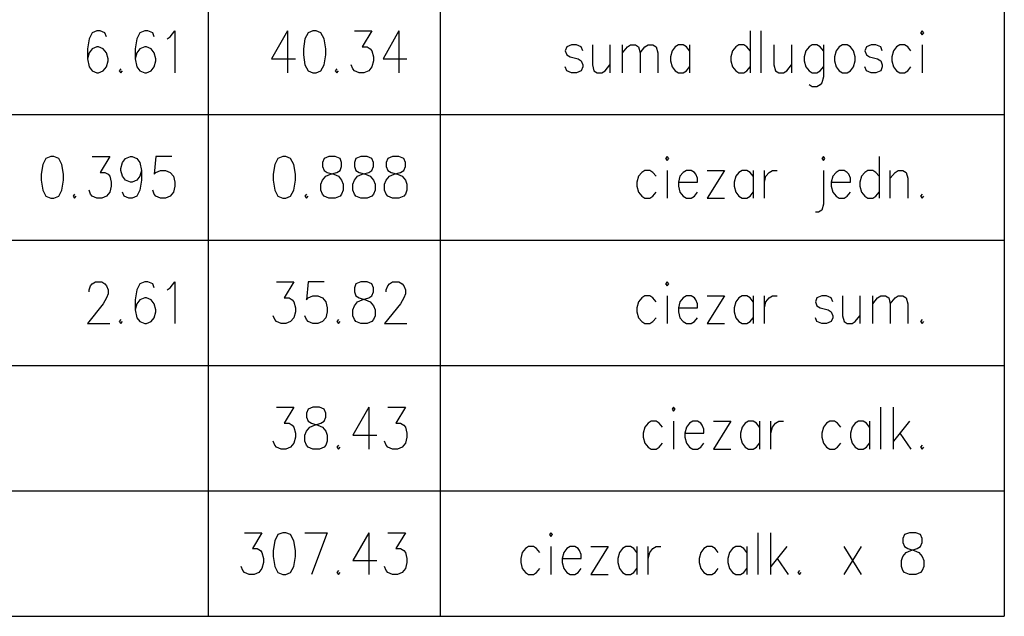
# Model space of a CAD drawing. Extents: x 64462 to 126444, y -56085 to -716.
# Tile 72 of 90: x 97554 to 99438, y -15264 to -14122. Entities that reach past the tile are written whole.
import ezdxf

# ---------------------------------------------------------------- set-up
doc = ezdxf.new("R2010")
doc.units = 0
doc.header["$LTSCALE"] = 11.25

# ---------------------------------------------------------------- blocks, each defined once
blk = doc.blocks.new('DwgObject-55396215-3381')
at = {"color": 1, "linetype": 'Continuous'}
for p, q in [((53121.9, 14328.8), (53121.9, 12168.8)), ((53565.7, 14328.8), (53565.7, 12168.8)), ((54645.1, 14328.8), (54645.1, 12168.8)), ((52900.1, 13285), (52894, 13273.5)), ((52909.2, 13288.8), (52900.1, 13285)), ((52915.3, 13288.8), (52909.2, 13288.8)), ((52924.4, 13285), (52915.3, 13288.8)), ((52927.5, 13277.4), (52924.4, 13285)), ((52991.5, 13285), (52985.4, 13273.5)), ((53000.6, 13288.8), (52991.5, 13285)), ((53006.7, 13288.8), (53000.6, 13288.8)), ((53015.9, 13285), (53006.7, 13288.8)), ((53018.9, 13277.4), (53015.9, 13285)), ((53049.4, 13277.4), (53058.5, 13288.8)), ((53058.5, 13288.8), (53058.5, 13208.8)), ((53273.7, 13288.8), (53243.2, 13235.4)), ((53273.7, 13288.8), (53273.7, 13208.8)), ((53313.3, 13285), (53307.2, 13273.5)), ((53322.5, 13288.8), (53313.3, 13285)), ((53328.6, 13288.8), (53322.5, 13288.8)), ((53337.7, 13285), (53328.6, 13288.8)), ((53343.8, 13273.5), (53337.7, 13285)), ((53401.7, 13288.8), (53435.2, 13288.8)), ((53435.2, 13288.8), (53416.9, 13258.3)), ((53487, 13288.8), (53456.6, 13235.4)), ((53487, 13288.8), (53487, 13208.8)), ((54158.7, 13288.8), (54158.7, 13208.8)), ((54180.1, 13208.8), (54180.1, 13288.8)), ((54487.9, 13288.8), (54484.8, 13285)), ((54484.8, 13285), (54487.9, 13281.2)), ((54490.9, 13285), (54487.9, 13288.8)), ((54487.9, 13281.2), (54490.9, 13285)), ((52894, 13273.5), (52890.9, 13254.5)), ((52985.4, 13273.5), (52982.3, 13254.5)), ((53043.3, 13273.5), (53049.4, 13277.4)), ((53307.2, 13273.5), (53304.2, 13254.5)), ((53346.8, 13254.5), (53343.8, 13273.5)), ((53817.4, 13262.1), (53808.3, 13258.3)), ((53826.5, 13262.1), (53817.4, 13262.1)), ((53835.7, 13258.3), (53826.5, 13262.1)), ((53857, 13262.1), (53857, 13224)), ((53890.5, 13262.1), (53890.5, 13208.8)), ((53914.9, 13208.8), (53914.9, 13262.1)), ((53924.1, 13258.3), (53930.2, 13262.1)), ((53930.2, 13262.1), (53939.3, 13262.1)), ((53939.3, 13262.1), (53945.4, 13258.3)), ((53957.6, 13258.3), (53963.7, 13262.1)), ((53963.7, 13262.1), (53972.8, 13262.1)), ((53972.8, 13262.1), (53978.9, 13258.3)), ((54021.6, 13262.1), (54015.5, 13258.3)), ((54030.7, 13262.1), (54021.6, 13262.1)), ((54036.8, 13258.3), (54030.7, 13262.1)), ((54042.9, 13262.1), (54042.9, 13208.8)), ((54137.4, 13262.1), (54131.3, 13258.3)), ((54146.5, 13262.1), (54137.4, 13262.1)), ((54152.6, 13258.3), (54146.5, 13262.1)), ((54204.4, 13262.1), (54204.4, 13224)), ((54238, 13262.1), (54238, 13208.8)), ((54277.6, 13262.1), (54271.5, 13258.3)), ((54286.7, 13262.1), (54277.6, 13262.1)), ((54292.8, 13258.3), (54286.7, 13262.1)), ((54298.9, 13262.1), (54298.9, 13201.2)), ((54335.5, 13262.1), (54329.4, 13258.3)), ((54344.6, 13262.1), (54335.5, 13262.1)), ((54350.7, 13258.3), (54344.6, 13262.1)), ((54390.3, 13262.1), (54381.2, 13258.3)), ((54399.5, 13262.1), (54390.3, 13262.1)), ((54408.6, 13258.3), (54399.5, 13262.1)), ((54445.2, 13262.1), (54439.1, 13258.3)), ((54454.3, 13262.1), (54445.2, 13262.1)), ((54460.4, 13258.3), (54454.3, 13262.1)), ((54487.9, 13262.1), (54487.9, 13208.8)), ((52890.9, 13254.5), (52890.9, 13235.4)), ((52894, 13246.9), (52890.9, 13235.4)), ((52900.1, 13254.5), (52894, 13246.9)), ((52909.2, 13258.3), (52900.1, 13254.5)), ((52912.3, 13258.3), (52909.2, 13258.3)), ((52921.4, 13254.5), (52912.3, 13258.3)), ((52927.5, 13246.9), (52921.4, 13254.5)), ((52930.5, 13235.4), (52927.5, 13246.9)), ((52982.3, 13254.5), (52982.3, 13235.4)), ((52985.4, 13246.9), (52982.3, 13235.4)), ((52991.5, 13254.5), (52985.4, 13246.9)), ((53000.6, 13258.3), (52991.5, 13254.5)), ((53003.7, 13258.3), (53000.6, 13258.3)), ((53012.8, 13254.5), (53003.7, 13258.3)), ((53018.9, 13246.9), (53012.8, 13254.5)), ((53022, 13235.4), (53018.9, 13246.9)), ((53304.2, 13254.5), (53304.2, 13243.1)), ((53304.2, 13243.1), (53307.2, 13224)), ((53343.8, 13224), (53346.8, 13243.1)), ((53346.8, 13243.1), (53346.8, 13254.5)), ((53416.9, 13258.3), (53426.1, 13258.3)), ((53426.1, 13258.3), (53432.2, 13254.5)), ((53432.2, 13254.5), (53435.2, 13250.7)), ((53435.2, 13250.7), (53438.3, 13239.3)), ((53808.3, 13258.3), (53805.2, 13250.7)), ((53805.2, 13250.7), (53808.3, 13243.1)), ((53808.3, 13243.1), (53814.3, 13239.3)), ((53838.7, 13250.7), (53835.7, 13258.3)), ((53914.9, 13246.9), (53924.1, 13258.3)), ((53945.4, 13258.3), (53948.4, 13246.9)), ((53948.4, 13246.9), (53957.6, 13258.3)), ((53948.4, 13246.9), (53948.4, 13208.8)), ((53978.9, 13258.3), (53982, 13246.9)), ((53982, 13246.9), (53982, 13208.8)), ((54009.4, 13250.7), (54006.3, 13239.3)), ((54015.5, 13258.3), (54009.4, 13250.7)), ((54042.9, 13250.7), (54036.8, 13258.3)), ((54125.2, 13250.7), (54122.2, 13239.3)), ((54131.3, 13258.3), (54125.2, 13250.7)), ((54158.7, 13250.7), (54152.6, 13258.3)), ((54265.4, 13250.7), (54262.3, 13239.3)), ((54271.5, 13258.3), (54265.4, 13250.7)), ((54298.9, 13250.7), (54292.8, 13258.3)), ((54323.3, 13250.7), (54320.3, 13239.3)), ((54329.4, 13258.3), (54323.3, 13250.7)), ((54356.8, 13250.7), (54350.7, 13258.3)), ((54359.9, 13239.3), (54356.8, 13250.7)), ((54381.2, 13258.3), (54378.2, 13250.7)), ((54378.2, 13250.7), (54381.2, 13243.1)), ((54381.2, 13243.1), (54387.3, 13239.3)), ((54411.7, 13250.7), (54408.6, 13258.3)), ((54433, 13250.7), (54430, 13239.3)), ((54439.1, 13258.3), (54433, 13250.7)), ((54466.5, 13250.7), (54460.4, 13258.3)), ((52890.9, 13235.4), (52894, 13220.2)), ((52927.5, 13220.2), (52930.5, 13231.6)), ((52930.5, 13231.6), (52930.5, 13235.4)), ((52982.3, 13235.4), (52985.4, 13220.2)), ((53018.9, 13220.2), (53022, 13231.6)), ((53022, 13231.6), (53022, 13235.4)), ((53243.2, 13235.4), (53288.9, 13235.4)), ((53307.2, 13224), (53313.3, 13212.6)), ((53337.7, 13212.6), (53343.8, 13224)), ((53398.7, 13216.4), (53395.6, 13224)), ((53438.3, 13231.6), (53435.2, 13220.2)), ((53438.3, 13239.3), (53438.3, 13231.6)), ((53456.6, 13235.4), (53502.3, 13235.4)), ((53814.3, 13239.3), (53829.6, 13235.4)), ((53829.6, 13235.4), (53835.7, 13231.6)), ((53835.7, 13231.6), (53838.7, 13224)), ((53838.7, 13224), (53838.7, 13220.2)), ((53857, 13224), (53860.1, 13212.6)), ((53881.4, 13212.6), (53890.5, 13224)), ((54006.3, 13239.3), (54006.3, 13231.6)), ((54006.3, 13231.6), (54009.4, 13220.2)), ((54122.2, 13239.3), (54122.2, 13231.6)), ((54122.2, 13231.6), (54125.2, 13220.2)), ((54204.4, 13224), (54207.5, 13212.6)), ((54228.8, 13212.6), (54238, 13224)), ((54262.3, 13239.3), (54262.3, 13231.6)), ((54262.3, 13231.6), (54265.4, 13220.2)), ((54320.3, 13239.3), (54320.3, 13231.6)), ((54320.3, 13231.6), (54323.3, 13220.2)), ((54356.8, 13220.2), (54359.9, 13231.6)), ((54359.9, 13231.6), (54359.9, 13239.3)), ((54387.3, 13239.3), (54402.5, 13235.4)), ((54402.5, 13235.4), (54408.6, 13231.6)), ((54408.6, 13231.6), (54411.7, 13224)), ((54411.7, 13224), (54411.7, 13220.2)), ((54430, 13239.3), (54430, 13231.6)), ((54430, 13231.6), (54433, 13220.2)), ((52894, 13220.2), (52900.1, 13212.6)), ((52900.1, 13212.6), (52909.2, 13208.8)), ((52909.2, 13208.8), (52912.3, 13208.8)), ((52912.3, 13208.8), (52921.4, 13212.6)), ((52921.4, 13212.6), (52927.5, 13220.2)), ((52954.9, 13216.4), (52951.9, 13212.6)), ((52951.9, 13212.6), (52954.9, 13208.8)), ((52954.9, 13208.8), (52958, 13212.6)), ((52985.4, 13220.2), (52991.5, 13212.6)), ((52991.5, 13212.6), (53000.6, 13208.8)), ((53000.6, 13208.8), (53003.7, 13208.8)), ((53003.7, 13208.8), (53012.8, 13212.6)), ((53012.8, 13212.6), (53018.9, 13220.2)), ((53313.3, 13212.6), (53322.5, 13208.8)), ((53322.5, 13208.8), (53328.6, 13208.8)), ((53328.6, 13208.8), (53337.7, 13212.6)), ((53368.2, 13216.4), (53365.1, 13212.6)), ((53365.1, 13212.6), (53368.2, 13208.8)), ((53368.2, 13208.8), (53371.2, 13212.6)), ((53401.7, 13212.6), (53398.7, 13216.4)), ((53410.8, 13208.8), (53401.7, 13212.6)), ((53420, 13208.8), (53410.8, 13208.8)), ((53429.1, 13212.6), (53420, 13208.8)), ((53435.2, 13220.2), (53429.1, 13212.6)), ((53808.3, 13212.6), (53805.2, 13220.2)), ((53817.4, 13208.8), (53808.3, 13212.6)), ((53826.5, 13208.8), (53817.4, 13208.8)), ((53835.7, 13212.6), (53826.5, 13208.8)), ((53838.7, 13220.2), (53835.7, 13212.6)), ((53860.1, 13212.6), (53866.2, 13208.8)), ((53866.2, 13208.8), (53875.3, 13208.8)), ((53875.3, 13208.8), (53881.4, 13212.6)), ((54009.4, 13220.2), (54015.5, 13212.6)), ((54015.5, 13212.6), (54021.6, 13208.8)), ((54021.6, 13208.8), (54030.7, 13208.8)), ((54030.7, 13208.8), (54036.8, 13212.6)), ((54036.8, 13212.6), (54042.9, 13220.2)), ((54125.2, 13220.2), (54131.3, 13212.6)), ((54131.3, 13212.6), (54137.4, 13208.8)), ((54137.4, 13208.8), (54146.5, 13208.8)), ((54146.5, 13208.8), (54152.6, 13212.6)), ((54152.6, 13212.6), (54158.7, 13220.2)), ((54207.5, 13212.6), (54213.6, 13208.8)), ((54213.6, 13208.8), (54222.7, 13208.8)), ((54222.7, 13208.8), (54228.8, 13212.6)), ((54265.4, 13220.2), (54271.5, 13212.6)), ((54271.5, 13212.6), (54277.6, 13208.8)), ((54277.6, 13208.8), (54286.7, 13208.8)), ((54286.7, 13208.8), (54292.8, 13212.6)), ((54292.8, 13212.6), (54298.9, 13220.2)), ((54323.3, 13220.2), (54329.4, 13212.6)), ((54329.4, 13212.6), (54335.5, 13208.8)), ((54335.5, 13208.8), (54344.6, 13208.8)), ((54344.6, 13208.8), (54350.7, 13212.6)), ((54350.7, 13212.6), (54356.8, 13220.2)), ((54381.2, 13212.6), (54378.2, 13220.2)), ((54390.3, 13208.8), (54381.2, 13212.6)), ((54399.5, 13208.8), (54390.3, 13208.8)), ((54408.6, 13212.6), (54399.5, 13208.8)), ((54411.7, 13220.2), (54408.6, 13212.6)), ((54433, 13220.2), (54439.1, 13212.6)), ((54439.1, 13212.6), (54445.2, 13208.8)), ((54445.2, 13208.8), (54454.3, 13208.8)), ((54454.3, 13208.8), (54460.4, 13212.6)), ((54460.4, 13212.6), (54466.5, 13220.2)), ((54295.9, 13189.7), (54292.8, 13185.9)), ((54298.9, 13201.2), (54295.9, 13189.7)), ((54277.6, 13182.1), (54271.5, 13185.9)), ((54286.7, 13182.1), (54277.6, 13182.1)), ((54292.8, 13185.9), (54286.7, 13182.1)), ((50877.7, 13128.8), (54645.1, 13128.8)), ((52811.7, 13045), (52805.6, 13033.5)), ((52820.8, 13048.8), (52811.7, 13045)), ((52826.9, 13048.8), (52820.8, 13048.8)), ((52836.1, 13045), (52826.9, 13048.8)), ((52842.2, 13033.5), (52836.1, 13045)), ((52900.1, 13048.8), (52933.6, 13048.8)), ((52933.6, 13048.8), (52915.3, 13018.3)), ((52954.9, 13025.9), (52958, 13037.4)), ((52958, 13037.4), (52964.1, 13045)), ((52964.1, 13045), (52973.2, 13048.8)), ((52973.2, 13048.8), (52976.3, 13048.8)), ((52976.3, 13048.8), (52985.4, 13045)), ((52985.4, 13045), (52991.5, 13037.4)), ((52991.5, 13037.4), (52994.5, 13022.1)), ((53022, 13048.8), (53018.9, 13014.5)), ((53052.4, 13048.8), (53022, 13048.8)), ((53255.4, 13045), (53249.3, 13033.5)), ((53264.6, 13048.8), (53255.4, 13045)), ((53270.7, 13048.8), (53264.6, 13048.8)), ((53279.8, 13045), (53270.7, 13048.8)), ((53285.9, 13033.5), (53279.8, 13045)), ((53343.8, 13045), (53340.7, 13037.4)), ((53340.7, 13037.4), (53340.7, 13029.7)), ((53352.9, 13048.8), (53343.8, 13045)), ((53365.1, 13048.8), (53352.9, 13048.8)), ((53374.3, 13045), (53365.1, 13048.8)), ((53377.3, 13037.4), (53374.3, 13045)), ((53377.3, 13029.7), (53377.3, 13037.4)), ((53404.7, 13045), (53401.7, 13037.4)), ((53401.7, 13037.4), (53401.7, 13029.7)), ((53413.9, 13048.8), (53404.7, 13045)), ((53426.1, 13048.8), (53413.9, 13048.8)), ((53435.2, 13045), (53426.1, 13048.8)), ((53438.3, 13037.4), (53435.2, 13045)), ((53438.3, 13029.7), (53438.3, 13037.4)), ((53465.7, 13045), (53462.7, 13037.4)), ((53462.7, 13037.4), (53462.7, 13029.7)), ((53474.8, 13048.8), (53465.7, 13045)), ((53487, 13048.8), (53474.8, 13048.8)), ((53496.2, 13045), (53487, 13048.8)), ((53499.2, 13037.4), (53496.2, 13045)), ((53499.2, 13029.7), (53499.2, 13037.4)), ((54000.3, 13048.8), (53997.2, 13045)), ((53997.2, 13045), (54000.3, 13041.2)), ((54003.3, 13045), (54000.3, 13048.8)), ((54000.3, 13041.2), (54003.3, 13045)), ((54298.9, 13048.8), (54295.9, 13045)), ((54295.9, 13045), (54298.9, 13041.2)), ((54302, 13045), (54298.9, 13048.8)), ((54298.9, 13041.2), (54302, 13045)), ((54405.6, 13048.8), (54405.6, 12968.8)), ((52805.6, 13033.5), (52802.5, 13014.5)), ((52845.2, 13014.5), (52842.2, 13033.5)), ((52915.3, 13018.3), (52924.4, 13018.3)), ((52924.4, 13018.3), (52930.5, 13014.5)), ((52954.9, 13022.1), (52954.9, 13025.9)), ((52958, 13010.7), (52954.9, 13022.1)), ((52994.5, 13022.1), (52991.5, 13010.7)), ((52994.5, 13022.1), (52994.5, 13003.1)), ((53018.9, 13014.5), (53022, 13018.3)), ((53022, 13018.3), (53031.1, 13022.1)), ((53031.1, 13022.1), (53040.3, 13022.1)), ((53040.3, 13022.1), (53049.4, 13018.3)), ((53049.4, 13018.3), (53055.5, 13010.7)), ((53249.3, 13033.5), (53246.3, 13014.5)), ((53288.9, 13014.5), (53285.9, 13033.5)), ((53340.7, 13029.7), (53343.8, 13022.1)), ((53343.8, 13022.1), (53349.9, 13018.3)), ((53349.9, 13018.3), (53362.1, 13014.5)), ((53356, 13014.5), (53368.2, 13018.3)), ((53368.2, 13018.3), (53374.3, 13022.1)), ((53374.3, 13022.1), (53377.3, 13029.7)), ((53401.7, 13029.7), (53404.7, 13022.1)), ((53404.7, 13022.1), (53410.8, 13018.3)), ((53410.8, 13018.3), (53423, 13014.5)), ((53416.9, 13014.5), (53429.1, 13018.3)), ((53429.1, 13018.3), (53435.2, 13022.1)), ((53435.2, 13022.1), (53438.3, 13029.7)), ((53462.7, 13029.7), (53465.7, 13022.1)), ((53465.7, 13022.1), (53471.8, 13018.3)), ((53471.8, 13018.3), (53484, 13014.5)), ((53477.9, 13014.5), (53490.1, 13018.3)), ((53490.1, 13018.3), (53496.2, 13022.1)), ((53496.2, 13022.1), (53499.2, 13029.7)), ((53951.5, 13018.3), (53945.4, 13010.7)), ((53957.6, 13022.1), (53951.5, 13018.3)), ((53966.7, 13022.1), (53957.6, 13022.1)), ((53972.8, 13018.3), (53966.7, 13022.1)), ((53978.9, 13010.7), (53972.8, 13018.3)), ((54000.3, 13022.1), (54000.3, 12968.8)), ((54030.7, 13018.3), (54024.6, 13010.7)), ((54036.8, 13022.1), (54030.7, 13018.3)), ((54046, 13022.1), (54036.8, 13022.1)), ((54052.1, 13018.3), (54046, 13022.1)), ((54055.1, 13014.5), (54052.1, 13018.3)), ((54110, 13022.1), (54076.4, 12968.8)), ((54076.4, 13022.1), (54110, 13022.1)), ((54137.4, 13018.3), (54131.3, 13010.7)), ((54143.5, 13022.1), (54137.4, 13018.3)), ((54152.6, 13022.1), (54143.5, 13022.1)), ((54158.7, 13018.3), (54152.6, 13022.1)), ((54164.8, 13010.7), (54158.7, 13018.3)), ((54164.8, 13022.1), (54164.8, 12968.8)), ((54186.2, 12968.8), (54186.2, 13022.1)), ((54189.2, 13010.7), (54195.3, 13018.3)), ((54195.3, 13018.3), (54201.4, 13022.1)), ((54201.4, 13022.1), (54210.5, 13022.1)), ((54298.9, 13022.1), (54298.9, 12957.4)), ((54323.3, 13018.3), (54317.2, 13010.7)), ((54329.4, 13022.1), (54323.3, 13018.3)), ((54338.5, 13022.1), (54329.4, 13022.1)), ((54344.6, 13018.3), (54338.5, 13022.1)), ((54347.7, 13014.5), (54344.6, 13018.3)), ((54378.2, 13018.3), (54372.1, 13010.7)), ((54384.3, 13022.1), (54378.2, 13018.3)), ((54393.4, 13022.1), (54384.3, 13022.1)), ((54399.5, 13018.3), (54393.4, 13022.1)), ((54405.6, 13010.7), (54399.5, 13018.3)), ((54426.9, 12968.8), (54426.9, 13022.1)), ((54426.9, 13006.9), (54436.1, 13018.3)), ((54436.1, 13018.3), (54442.2, 13022.1)), ((54442.2, 13022.1), (54451.3, 13022.1)), ((54451.3, 13022.1), (54457.4, 13018.3)), ((54457.4, 13018.3), (54460.4, 13006.9)), ((52802.5, 13014.5), (52802.5, 13003.1)), ((52802.5, 13003.1), (52805.6, 12984)), ((52842.2, 12984), (52845.2, 13003.1)), ((52845.2, 13003.1), (52845.2, 13014.5)), ((52930.5, 13014.5), (52933.6, 13010.7)), ((52933.6, 13010.7), (52936.6, 12999.3)), ((52936.6, 12999.3), (52936.6, 12991.6)), ((52964.1, 13003.1), (52958, 13010.7)), ((52973.2, 12999.3), (52964.1, 13003.1)), ((52976.3, 12999.3), (52973.2, 12999.3)), ((52985.4, 13003.1), (52976.3, 12999.3)), ((52991.5, 13010.7), (52985.4, 13003.1)), ((52994.5, 13003.1), (52991.5, 12984)), ((53055.5, 13010.7), (53058.5, 12999.3)), ((53058.5, 12999.3), (53058.5, 12991.6)), ((53246.3, 13014.5), (53246.3, 13003.1)), ((53246.3, 13003.1), (53249.3, 12984)), ((53285.9, 12984), (53288.9, 13003.1)), ((53288.9, 13003.1), (53288.9, 13014.5)), ((53337.7, 12995.4), (53340.7, 13003.1)), ((53340.7, 13003.1), (53346.8, 13010.7)), ((53346.8, 13010.7), (53356, 13014.5)), ((53362.1, 13014.5), (53371.2, 13010.7)), ((53371.2, 13010.7), (53377.3, 13003.1)), ((53377.3, 13003.1), (53380.4, 12995.4)), ((53398.7, 12995.4), (53401.7, 13003.1)), ((53401.7, 13003.1), (53407.8, 13010.7)), ((53407.8, 13010.7), (53416.9, 13014.5)), ((53423, 13014.5), (53432.2, 13010.7)), ((53432.2, 13010.7), (53438.3, 13003.1)), ((53438.3, 13003.1), (53441.3, 12995.4)), ((53459.6, 12995.4), (53462.7, 13003.1)), ((53462.7, 13003.1), (53468.7, 13010.7)), ((53468.7, 13010.7), (53477.9, 13014.5)), ((53484, 13014.5), (53493.1, 13010.7)), ((53493.1, 13010.7), (53499.2, 13003.1)), ((53499.2, 13003.1), (53502.3, 12995.4)), ((53945.4, 13010.7), (53942.3, 12999.3)), ((53942.3, 12999.3), (53942.3, 12991.6)), ((54024.6, 13010.7), (54021.6, 12999.3)), ((54021.6, 12999.3), (54021.6, 12991.6)), ((54021.6, 12999.3), (54058.2, 12999.3)), ((54058.2, 13006.9), (54055.1, 13014.5)), ((54058.2, 12999.3), (54058.2, 13006.9)), ((54131.3, 13010.7), (54128.3, 12999.3)), ((54128.3, 12999.3), (54128.3, 12991.6)), ((54186.2, 12999.3), (54189.2, 13010.7)), ((54317.2, 13010.7), (54314.2, 12999.3)), ((54314.2, 12999.3), (54314.2, 12991.6)), ((54314.2, 12999.3), (54350.7, 12999.3)), ((54350.7, 13006.9), (54347.7, 13014.5)), ((54350.7, 12999.3), (54350.7, 13006.9)), ((54372.1, 13010.7), (54369, 12999.3)), ((54369, 12999.3), (54369, 12991.6)), ((54460.4, 13006.9), (54460.4, 12968.8)), ((52805.6, 12984), (52811.7, 12972.6)), ((52836.1, 12972.6), (52842.2, 12984)), ((52897, 12976.4), (52894, 12984)), ((52933.6, 12980.2), (52927.5, 12972.6)), ((52936.6, 12991.6), (52933.6, 12980.2)), ((52961, 12972.6), (52958, 12980.2)), ((52991.5, 12984), (52985.4, 12972.6)), ((53018.9, 12976.4), (53015.9, 12984)), ((53055.5, 12980.2), (53049.4, 12972.6)), ((53058.5, 12991.6), (53055.5, 12980.2)), ((53249.3, 12984), (53255.4, 12972.6)), ((53279.8, 12972.6), (53285.9, 12984)), ((53337.7, 12984), (53337.7, 12995.4)), ((53340.7, 12976.4), (53337.7, 12984)), ((53380.4, 12984), (53377.3, 12976.4)), ((53380.4, 12995.4), (53380.4, 12984)), ((53398.7, 12984), (53398.7, 12995.4)), ((53401.7, 12976.4), (53398.7, 12984)), ((53441.3, 12984), (53438.3, 12976.4)), ((53441.3, 12995.4), (53441.3, 12984)), ((53459.6, 12984), (53459.6, 12995.4)), ((53462.7, 12976.4), (53459.6, 12984)), ((53502.3, 12984), (53499.2, 12976.4)), ((53502.3, 12995.4), (53502.3, 12984)), ((53942.3, 12991.6), (53945.4, 12980.2)), ((53945.4, 12980.2), (53951.5, 12972.6)), ((53972.8, 12972.6), (53978.9, 12980.2)), ((54021.6, 12991.6), (54024.6, 12980.2)), ((54024.6, 12980.2), (54030.7, 12972.6)), ((54052.1, 12972.6), (54058.2, 12980.2)), ((54128.3, 12991.6), (54131.3, 12980.2)), ((54131.3, 12980.2), (54137.4, 12972.6)), ((54158.7, 12972.6), (54164.8, 12980.2)), ((54314.2, 12991.6), (54317.2, 12980.2)), ((54317.2, 12980.2), (54323.3, 12972.6)), ((54344.6, 12972.6), (54350.7, 12980.2)), ((54369, 12991.6), (54372.1, 12980.2)), ((54372.1, 12980.2), (54378.2, 12972.6)), ((54399.5, 12972.6), (54405.6, 12980.2)), ((52811.7, 12972.6), (52820.8, 12968.8)), ((52820.8, 12968.8), (52826.9, 12968.8)), ((52826.9, 12968.8), (52836.1, 12972.6)), ((52866.5, 12976.4), (52863.5, 12972.6)), ((52863.5, 12972.6), (52866.5, 12968.8)), ((52866.5, 12968.8), (52869.6, 12972.6)), ((52900.1, 12972.6), (52897, 12976.4)), ((52909.2, 12968.8), (52900.1, 12972.6)), ((52918.3, 12968.8), (52909.2, 12968.8)), ((52927.5, 12972.6), (52918.3, 12968.8)), ((52970.2, 12968.8), (52961, 12972.6)), ((52976.3, 12968.8), (52970.2, 12968.8)), ((52985.4, 12972.6), (52976.3, 12968.8)), ((53022, 12972.6), (53018.9, 12976.4)), ((53031.1, 12968.8), (53022, 12972.6)), ((53040.3, 12968.8), (53031.1, 12968.8)), ((53049.4, 12972.6), (53040.3, 12968.8)), ((53255.4, 12972.6), (53264.6, 12968.8)), ((53264.6, 12968.8), (53270.7, 12968.8)), ((53270.7, 12968.8), (53279.8, 12972.6)), ((53310.3, 12976.4), (53307.2, 12972.6)), ((53307.2, 12972.6), (53310.3, 12968.8)), ((53310.3, 12968.8), (53313.3, 12972.6)), ((53343.8, 12972.6), (53340.7, 12976.4)), ((53352.9, 12968.8), (53343.8, 12972.6)), ((53365.1, 12968.8), (53352.9, 12968.8)), ((53374.3, 12972.6), (53365.1, 12968.8)), ((53377.3, 12976.4), (53374.3, 12972.6)), ((53404.7, 12972.6), (53401.7, 12976.4)), ((53413.9, 12968.8), (53404.7, 12972.6)), ((53426.1, 12968.8), (53413.9, 12968.8)), ((53435.2, 12972.6), (53426.1, 12968.8)), ((53438.3, 12976.4), (53435.2, 12972.6)), ((53465.7, 12972.6), (53462.7, 12976.4)), ((53474.8, 12968.8), (53465.7, 12972.6)), ((53487, 12968.8), (53474.8, 12968.8)), ((53496.2, 12972.6), (53487, 12968.8)), ((53499.2, 12976.4), (53496.2, 12972.6)), ((53951.5, 12972.6), (53957.6, 12968.8)), ((53957.6, 12968.8), (53966.7, 12968.8)), ((53966.7, 12968.8), (53972.8, 12972.6)), ((54030.7, 12972.6), (54036.8, 12968.8)), ((54036.8, 12968.8), (54046, 12968.8)), ((54046, 12968.8), (54052.1, 12972.6)), ((54076.4, 12968.8), (54110, 12968.8)), ((54137.4, 12972.6), (54143.5, 12968.8)), ((54143.5, 12968.8), (54152.6, 12968.8)), ((54152.6, 12968.8), (54158.7, 12972.6)), ((54323.3, 12972.6), (54329.4, 12968.8)), ((54329.4, 12968.8), (54338.5, 12968.8)), ((54338.5, 12968.8), (54344.6, 12972.6)), ((54378.2, 12972.6), (54384.3, 12968.8)), ((54384.3, 12968.8), (54393.4, 12968.8)), ((54393.4, 12968.8), (54399.5, 12972.6)), ((54487.9, 12976.4), (54484.8, 12972.6)), ((54484.8, 12972.6), (54487.9, 12968.8)), ((54487.9, 12968.8), (54490.9, 12972.6)), ((54289.8, 12942.1), (54283.7, 12942.1)), ((54295.9, 12945.9), (54289.8, 12942.1)), ((54298.9, 12957.4), (54295.9, 12945.9)), ((50877.7, 12888.8), (54645.1, 12888.8)), ((52894, 12793.5), (52897, 12801.2)), ((52894, 12789.7), (52894, 12793.5)), ((52897, 12801.2), (52900.1, 12805)), ((52900.1, 12805), (52906.2, 12808.8)), ((52906.2, 12808.8), (52918.3, 12808.8)), ((52918.3, 12808.8), (52924.4, 12805)), ((52924.4, 12805), (52927.5, 12801.2)), ((52927.5, 12801.2), (52930.5, 12793.5)), ((52930.5, 12793.5), (52930.5, 12785.9)), ((52985.4, 12793.5), (52982.3, 12774.5)), ((52991.5, 12805), (52985.4, 12793.5)), ((53000.6, 12808.8), (52991.5, 12805)), ((53006.7, 12808.8), (53000.6, 12808.8)), ((53015.9, 12805), (53006.7, 12808.8)), ((53018.9, 12797.4), (53015.9, 12805)), ((53043.3, 12793.5), (53049.4, 12797.4)), ((53049.4, 12797.4), (53058.5, 12808.8)), ((53058.5, 12808.8), (53058.5, 12728.8)), ((53252.4, 12808.8), (53285.9, 12808.8)), ((53285.9, 12808.8), (53267.6, 12778.3)), ((53313.3, 12808.8), (53310.3, 12774.5)), ((53343.8, 12808.8), (53313.3, 12808.8)), ((53404.7, 12805), (53401.7, 12797.4)), ((53401.7, 12797.4), (53401.7, 12789.7)), ((53413.9, 12808.8), (53404.7, 12805)), ((53426.1, 12808.8), (53413.9, 12808.8)), ((53435.2, 12805), (53426.1, 12808.8)), ((53438.3, 12797.4), (53435.2, 12805)), ((53438.3, 12789.7), (53438.3, 12797.4)), ((53462.7, 12793.5), (53465.7, 12801.2)), ((53462.7, 12789.7), (53462.7, 12793.5)), ((53465.7, 12801.2), (53468.7, 12805)), ((53468.7, 12805), (53474.8, 12808.8)), ((53474.8, 12808.8), (53487, 12808.8)), ((53487, 12808.8), (53493.1, 12805)), ((53493.1, 12805), (53496.2, 12801.2)), ((53496.2, 12801.2), (53499.2, 12793.5)), ((53499.2, 12793.5), (53499.2, 12785.9)), ((54000.3, 12808.8), (53997.2, 12805)), ((53997.2, 12805), (54000.3, 12801.2)), ((54003.3, 12805), (54000.3, 12808.8)), ((54000.3, 12801.2), (54003.3, 12805)), ((52927.5, 12778.3), (52921.4, 12766.9)), ((52930.5, 12785.9), (52927.5, 12778.3)), ((52982.3, 12774.5), (52982.3, 12755.4)), ((52991.5, 12774.5), (52985.4, 12766.9)), ((53000.6, 12778.3), (52991.5, 12774.5)), ((53003.7, 12778.3), (53000.6, 12778.3)), ((53012.8, 12774.5), (53003.7, 12778.3)), ((53018.9, 12766.9), (53012.8, 12774.5)), ((53267.6, 12778.3), (53276.7, 12778.3)), ((53276.7, 12778.3), (53282.8, 12774.5)), ((53282.8, 12774.5), (53285.9, 12770.7)), ((53310.3, 12774.5), (53313.3, 12778.3)), ((53313.3, 12778.3), (53322.5, 12782.1)), ((53322.5, 12782.1), (53331.6, 12782.1)), ((53331.6, 12782.1), (53340.7, 12778.3)), ((53340.7, 12778.3), (53346.8, 12770.7)), ((53401.7, 12789.7), (53404.7, 12782.1)), ((53404.7, 12782.1), (53410.8, 12778.3)), ((53407.8, 12770.7), (53416.9, 12774.5)), ((53410.8, 12778.3), (53423, 12774.5)), ((53416.9, 12774.5), (53429.1, 12778.3)), ((53423, 12774.5), (53432.2, 12770.7)), ((53429.1, 12778.3), (53435.2, 12782.1)), ((53435.2, 12782.1), (53438.3, 12789.7)), ((53496.2, 12778.3), (53490.1, 12766.9)), ((53499.2, 12785.9), (53496.2, 12778.3)), ((53951.5, 12778.3), (53945.4, 12770.7)), ((53957.6, 12782.1), (53951.5, 12778.3)), ((53966.7, 12782.1), (53957.6, 12782.1)), ((53972.8, 12778.3), (53966.7, 12782.1)), ((53978.9, 12770.7), (53972.8, 12778.3)), ((54000.3, 12782.1), (54000.3, 12728.8)), ((54030.7, 12778.3), (54024.6, 12770.7)), ((54036.8, 12782.1), (54030.7, 12778.3)), ((54046, 12782.1), (54036.8, 12782.1)), ((54052.1, 12778.3), (54046, 12782.1)), ((54055.1, 12774.5), (54052.1, 12778.3)), ((54058.2, 12766.9), (54055.1, 12774.5)), ((54110, 12782.1), (54076.4, 12728.8)), ((54076.4, 12782.1), (54110, 12782.1)), ((54137.4, 12778.3), (54131.3, 12770.7)), ((54143.5, 12782.1), (54137.4, 12778.3)), ((54152.6, 12782.1), (54143.5, 12782.1)), ((54158.7, 12778.3), (54152.6, 12782.1)), ((54164.8, 12770.7), (54158.7, 12778.3)), ((54164.8, 12782.1), (54164.8, 12728.8)), ((54186.2, 12728.8), (54186.2, 12782.1)), ((54189.2, 12770.7), (54195.3, 12778.3)), ((54195.3, 12778.3), (54201.4, 12782.1)), ((54201.4, 12782.1), (54210.5, 12782.1)), ((54286.7, 12778.3), (54283.7, 12770.7)), ((54295.9, 12782.1), (54286.7, 12778.3)), ((54305, 12782.1), (54295.9, 12782.1)), ((54314.2, 12778.3), (54305, 12782.1)), ((54317.2, 12770.7), (54314.2, 12778.3)), ((54335.5, 12782.1), (54335.5, 12744)), ((54369, 12782.1), (54369, 12728.8)), ((54393.4, 12728.8), (54393.4, 12782.1)), ((54393.4, 12766.9), (54402.5, 12778.3)), ((54402.5, 12778.3), (54408.6, 12782.1)), ((54408.6, 12782.1), (54417.8, 12782.1)), ((54417.8, 12782.1), (54423.9, 12778.3)), ((54423.9, 12778.3), (54426.9, 12766.9)), ((54426.9, 12766.9), (54436.1, 12778.3)), ((54436.1, 12778.3), (54442.2, 12782.1)), ((54442.2, 12782.1), (54451.3, 12782.1)), ((54451.3, 12782.1), (54457.4, 12778.3)), ((54457.4, 12778.3), (54460.4, 12766.9)), ((52921.4, 12766.9), (52890.9, 12728.8)), ((52985.4, 12766.9), (52982.3, 12755.4)), ((52982.3, 12755.4), (52985.4, 12740.2)), ((53022, 12755.4), (53018.9, 12766.9)), ((53022, 12751.6), (53022, 12755.4)), ((53285.9, 12770.7), (53288.9, 12759.3)), ((53288.9, 12759.3), (53288.9, 12751.6)), ((53346.8, 12770.7), (53349.9, 12759.3)), ((53349.9, 12759.3), (53349.9, 12751.6)), ((53398.7, 12755.4), (53401.7, 12763.1)), ((53398.7, 12744), (53398.7, 12755.4)), ((53401.7, 12763.1), (53407.8, 12770.7)), ((53432.2, 12770.7), (53438.3, 12763.1)), ((53438.3, 12763.1), (53441.3, 12755.4)), ((53441.3, 12755.4), (53441.3, 12744)), ((53490.1, 12766.9), (53459.6, 12728.8)), ((53945.4, 12770.7), (53942.3, 12759.3)), ((53942.3, 12759.3), (53942.3, 12751.6)), ((54024.6, 12770.7), (54021.6, 12759.3)), ((54021.6, 12759.3), (54021.6, 12751.6)), ((54021.6, 12759.3), (54058.2, 12759.3)), ((54058.2, 12759.3), (54058.2, 12766.9)), ((54131.3, 12770.7), (54128.3, 12759.3)), ((54128.3, 12759.3), (54128.3, 12751.6)), ((54186.2, 12759.3), (54189.2, 12770.7)), ((54283.7, 12770.7), (54286.7, 12763.1)), ((54286.7, 12763.1), (54292.8, 12759.3)), ((54292.8, 12759.3), (54308.1, 12755.4)), ((54308.1, 12755.4), (54314.2, 12751.6)), ((54426.9, 12766.9), (54426.9, 12728.8)), ((54460.4, 12766.9), (54460.4, 12728.8)), ((52954.9, 12736.4), (52951.9, 12732.6)), ((52985.4, 12740.2), (52991.5, 12732.6)), ((53012.8, 12732.6), (53018.9, 12740.2)), ((53018.9, 12740.2), (53022, 12751.6)), ((53249.3, 12736.4), (53246.3, 12744)), ((53252.4, 12732.6), (53249.3, 12736.4)), ((53285.9, 12740.2), (53279.8, 12732.6)), ((53288.9, 12751.6), (53285.9, 12740.2)), ((53310.3, 12736.4), (53307.2, 12744)), ((53313.3, 12732.6), (53310.3, 12736.4)), ((53346.8, 12740.2), (53340.7, 12732.6)), ((53349.9, 12751.6), (53346.8, 12740.2)), ((53371.2, 12736.4), (53368.2, 12732.6)), ((53401.7, 12736.4), (53398.7, 12744)), ((53404.7, 12732.6), (53401.7, 12736.4)), ((53438.3, 12736.4), (53435.2, 12732.6)), ((53441.3, 12744), (53438.3, 12736.4)), ((53942.3, 12751.6), (53945.4, 12740.2)), ((53945.4, 12740.2), (53951.5, 12732.6)), ((53972.8, 12732.6), (53978.9, 12740.2)), ((54021.6, 12751.6), (54024.6, 12740.2)), ((54024.6, 12740.2), (54030.7, 12732.6)), ((54052.1, 12732.6), (54058.2, 12740.2)), ((54128.3, 12751.6), (54131.3, 12740.2)), ((54131.3, 12740.2), (54137.4, 12732.6)), ((54158.7, 12732.6), (54164.8, 12740.2)), ((54286.7, 12732.6), (54283.7, 12740.2)), ((54314.2, 12751.6), (54317.2, 12744)), ((54317.2, 12740.2), (54314.2, 12732.6)), ((54317.2, 12744), (54317.2, 12740.2)), ((54335.5, 12744), (54338.5, 12732.6)), ((54359.9, 12732.6), (54369, 12744)), ((54487.9, 12736.4), (54484.8, 12732.6)), ((52890.9, 12728.8), (52933.6, 12728.8)), ((52951.9, 12732.6), (52954.9, 12728.8)), ((52954.9, 12728.8), (52958, 12732.6)), ((52991.5, 12732.6), (53000.6, 12728.8)), ((53000.6, 12728.8), (53003.7, 12728.8)), ((53003.7, 12728.8), (53012.8, 12732.6)), ((53261.5, 12728.8), (53252.4, 12732.6)), ((53270.7, 12728.8), (53261.5, 12728.8)), ((53279.8, 12732.6), (53270.7, 12728.8)), ((53322.5, 12728.8), (53313.3, 12732.6)), ((53331.6, 12728.8), (53322.5, 12728.8)), ((53340.7, 12732.6), (53331.6, 12728.8)), ((53368.2, 12732.6), (53371.2, 12728.8)), ((53371.2, 12728.8), (53374.3, 12732.6)), ((53413.9, 12728.8), (53404.7, 12732.6)), ((53426.1, 12728.8), (53413.9, 12728.8)), ((53435.2, 12732.6), (53426.1, 12728.8)), ((53459.6, 12728.8), (53502.3, 12728.8)), ((53951.5, 12732.6), (53957.6, 12728.8)), ((53957.6, 12728.8), (53966.7, 12728.8)), ((53966.7, 12728.8), (53972.8, 12732.6)), ((54030.7, 12732.6), (54036.8, 12728.8)), ((54036.8, 12728.8), (54046, 12728.8)), ((54046, 12728.8), (54052.1, 12732.6)), ((54076.4, 12728.8), (54110, 12728.8)), ((54137.4, 12732.6), (54143.5, 12728.8)), ((54143.5, 12728.8), (54152.6, 12728.8)), ((54152.6, 12728.8), (54158.7, 12732.6)), ((54295.9, 12728.8), (54286.7, 12732.6)), ((54305, 12728.8), (54295.9, 12728.8)), ((54314.2, 12732.6), (54305, 12728.8)), ((54338.5, 12732.6), (54344.6, 12728.8)), ((54344.6, 12728.8), (54353.8, 12728.8)), ((54353.8, 12728.8), (54359.9, 12732.6)), ((54484.8, 12732.6), (54487.9, 12728.8)), ((54487.9, 12728.8), (54490.9, 12732.6)), ((50877.7, 12648.8), (54645.1, 12648.8)), ((53252.4, 12568.8), (53285.9, 12568.8)), ((53285.9, 12568.8), (53267.6, 12538.3)), ((53313.3, 12565), (53310.3, 12557.4)), ((53322.5, 12568.8), (53313.3, 12565)), ((53334.7, 12568.8), (53322.5, 12568.8)), ((53343.8, 12565), (53334.7, 12568.8)), ((53346.8, 12557.4), (53343.8, 12565)), ((53429.1, 12568.8), (53398.7, 12515.4)), ((53429.1, 12568.8), (53429.1, 12488.8)), ((53465.7, 12568.8), (53499.2, 12568.8)), ((53499.2, 12568.8), (53480.9, 12538.3)), ((54012.4, 12568.8), (54009.4, 12565)), ((54009.4, 12565), (54012.4, 12561.2)), ((54015.5, 12565), (54012.4, 12568.8)), ((54012.4, 12561.2), (54015.5, 12565)), ((54408.6, 12488.8), (54408.6, 12568.8)), ((54433, 12488.8), (54433, 12568.8)), ((53310.3, 12557.4), (53310.3, 12549.7)), ((53310.3, 12549.7), (53313.3, 12542.1)), ((53343.8, 12542.1), (53346.8, 12549.7)), ((53346.8, 12549.7), (53346.8, 12557.4)), ((53267.6, 12538.3), (53276.7, 12538.3)), ((53276.7, 12538.3), (53282.8, 12534.5)), ((53282.8, 12534.5), (53285.9, 12530.7)), ((53285.9, 12530.7), (53288.9, 12519.3)), ((53310.3, 12523.1), (53316.4, 12530.7)), ((53313.3, 12542.1), (53319.4, 12538.3)), ((53316.4, 12530.7), (53325.5, 12534.5)), ((53319.4, 12538.3), (53331.6, 12534.5)), ((53325.5, 12534.5), (53337.7, 12538.3)), ((53331.6, 12534.5), (53340.7, 12530.7)), ((53337.7, 12538.3), (53343.8, 12542.1)), ((53340.7, 12530.7), (53346.8, 12523.1)), ((53480.9, 12538.3), (53490.1, 12538.3)), ((53490.1, 12538.3), (53496.2, 12534.5)), ((53496.2, 12534.5), (53499.2, 12530.7)), ((53499.2, 12530.7), (53502.3, 12519.3)), ((53957.6, 12530.7), (53954.5, 12519.3)), ((53963.7, 12538.3), (53957.6, 12530.7)), ((53969.8, 12542.1), (53963.7, 12538.3)), ((53978.9, 12542.1), (53969.8, 12542.1)), ((53985, 12538.3), (53978.9, 12542.1)), ((53991.1, 12530.7), (53985, 12538.3)), ((54012.4, 12542.1), (54012.4, 12488.8)), ((54036.8, 12530.7), (54033.8, 12519.3)), ((54042.9, 12538.3), (54036.8, 12530.7)), ((54049, 12542.1), (54042.9, 12538.3)), ((54058.2, 12542.1), (54049, 12542.1)), ((54064.3, 12538.3), (54058.2, 12542.1)), ((54067.3, 12534.5), (54064.3, 12538.3)), ((54070.3, 12526.9), (54067.3, 12534.5)), ((54070.3, 12519.3), (54070.3, 12526.9)), ((54122.2, 12542.1), (54088.6, 12488.8)), ((54088.6, 12542.1), (54122.2, 12542.1)), ((54143.5, 12530.7), (54140.4, 12519.3)), ((54149.6, 12538.3), (54143.5, 12530.7)), ((54155.7, 12542.1), (54149.6, 12538.3)), ((54164.8, 12542.1), (54155.7, 12542.1)), ((54170.9, 12538.3), (54164.8, 12542.1)), ((54177, 12530.7), (54170.9, 12538.3)), ((54177, 12542.1), (54177, 12488.8)), ((54198.3, 12488.8), (54198.3, 12542.1)), ((54198.3, 12519.3), (54201.4, 12530.7)), ((54201.4, 12530.7), (54207.5, 12538.3)), ((54207.5, 12538.3), (54213.6, 12542.1)), ((54213.6, 12542.1), (54222.7, 12542.1)), ((54298.9, 12530.7), (54295.9, 12519.3)), ((54305, 12538.3), (54298.9, 12530.7)), ((54311.1, 12542.1), (54305, 12538.3)), ((54320.3, 12542.1), (54311.1, 12542.1)), ((54326.3, 12538.3), (54320.3, 12542.1)), ((54332.4, 12530.7), (54326.3, 12538.3)), ((54353.8, 12530.7), (54350.7, 12519.3)), ((54359.9, 12538.3), (54353.8, 12530.7)), ((54366, 12542.1), (54359.9, 12538.3)), ((54375.1, 12542.1), (54366, 12542.1)), ((54381.2, 12538.3), (54375.1, 12542.1)), ((54387.3, 12530.7), (54381.2, 12538.3)), ((54387.3, 12542.1), (54387.3, 12488.8)), ((54463.5, 12542.1), (54433, 12504)), ((53288.9, 12511.6), (53285.9, 12500.2)), ((53288.9, 12519.3), (53288.9, 12511.6)), ((53307.2, 12515.4), (53310.3, 12523.1)), ((53307.2, 12504), (53307.2, 12515.4)), ((53346.8, 12523.1), (53349.9, 12515.4)), ((53349.9, 12515.4), (53349.9, 12504)), ((53398.7, 12515.4), (53444.4, 12515.4)), ((53502.3, 12511.6), (53499.2, 12500.2)), ((53502.3, 12519.3), (53502.3, 12511.6)), ((53954.5, 12519.3), (53954.5, 12511.6)), ((53954.5, 12511.6), (53957.6, 12500.2)), ((54033.8, 12519.3), (54033.8, 12511.6)), ((54033.8, 12519.3), (54070.3, 12519.3)), ((54033.8, 12511.6), (54036.8, 12500.2)), ((54140.4, 12519.3), (54140.4, 12511.6)), ((54140.4, 12511.6), (54143.5, 12500.2)), ((54295.9, 12519.3), (54295.9, 12511.6)), ((54295.9, 12511.6), (54298.9, 12500.2)), ((54350.7, 12519.3), (54350.7, 12511.6)), ((54350.7, 12511.6), (54353.8, 12500.2)), ((54445.2, 12519.3), (54466.5, 12488.8)), ((53249.3, 12496.4), (53246.3, 12504)), ((53252.4, 12492.6), (53249.3, 12496.4)), ((53261.5, 12488.8), (53252.4, 12492.6)), ((53279.8, 12492.6), (53270.7, 12488.8)), ((53285.9, 12500.2), (53279.8, 12492.6)), ((53310.3, 12496.4), (53307.2, 12504)), ((53313.3, 12492.6), (53310.3, 12496.4)), ((53322.5, 12488.8), (53313.3, 12492.6)), ((53343.8, 12492.6), (53334.7, 12488.8)), ((53346.8, 12496.4), (53343.8, 12492.6)), ((53349.9, 12504), (53346.8, 12496.4)), ((53371.2, 12496.4), (53368.2, 12492.6)), ((53368.2, 12492.6), (53371.2, 12488.8)), ((53371.2, 12488.8), (53374.3, 12492.6)), ((53462.7, 12496.4), (53459.6, 12504)), ((53465.7, 12492.6), (53462.7, 12496.4)), ((53474.8, 12488.8), (53465.7, 12492.6)), ((53493.1, 12492.6), (53484, 12488.8)), ((53499.2, 12500.2), (53493.1, 12492.6)), ((53957.6, 12500.2), (53963.7, 12492.6)), ((53963.7, 12492.6), (53969.8, 12488.8)), ((53978.9, 12488.8), (53985, 12492.6)), ((53985, 12492.6), (53991.1, 12500.2)), ((54036.8, 12500.2), (54042.9, 12492.6)), ((54042.9, 12492.6), (54049, 12488.8)), ((54058.2, 12488.8), (54064.3, 12492.6)), ((54064.3, 12492.6), (54070.3, 12500.2)), ((54143.5, 12500.2), (54149.6, 12492.6)), ((54149.6, 12492.6), (54155.7, 12488.8)), ((54164.8, 12488.8), (54170.9, 12492.6)), ((54170.9, 12492.6), (54177, 12500.2)), ((54298.9, 12500.2), (54305, 12492.6)), ((54305, 12492.6), (54311.1, 12488.8)), ((54320.3, 12488.8), (54326.3, 12492.6)), ((54326.3, 12492.6), (54332.4, 12500.2)), ((54353.8, 12500.2), (54359.9, 12492.6)), ((54359.9, 12492.6), (54366, 12488.8)), ((54375.1, 12488.8), (54381.2, 12492.6)), ((54381.2, 12492.6), (54387.3, 12500.2)), ((54487.9, 12496.4), (54484.8, 12492.6)), ((54484.8, 12492.6), (54487.9, 12488.8)), ((54487.9, 12488.8), (54490.9, 12492.6)), ((53270.7, 12488.8), (53261.5, 12488.8)), ((53334.7, 12488.8), (53322.5, 12488.8)), ((53484, 12488.8), (53474.8, 12488.8)), ((53969.8, 12488.8), (53978.9, 12488.8)), ((54049, 12488.8), (54058.2, 12488.8)), ((54088.6, 12488.8), (54122.2, 12488.8)), ((54155.7, 12488.8), (54164.8, 12488.8)), ((54311.1, 12488.8), (54320.3, 12488.8)), ((54366, 12488.8), (54375.1, 12488.8)), ((50877.7, 12408.8), (54645.1, 12408.8)), ((53191.4, 12328.8), (53224.9, 12328.8)), ((53224.9, 12328.8), (53206.7, 12298.3)), ((53255.4, 12325), (53249.3, 12313.5)), ((53264.6, 12328.8), (53255.4, 12325)), ((53270.7, 12328.8), (53264.6, 12328.8)), ((53279.8, 12325), (53270.7, 12328.8)), ((53285.9, 12313.5), (53279.8, 12325)), ((53307.2, 12328.8), (53349.9, 12328.8)), ((53349.9, 12328.8), (53319.4, 12248.8)), ((53429.1, 12328.8), (53398.7, 12275.4)), ((53429.1, 12328.8), (53429.1, 12248.8)), ((53465.7, 12328.8), (53499.2, 12328.8)), ((53499.2, 12328.8), (53480.9, 12298.3)), ((53777.8, 12328.8), (53774.7, 12325)), ((53774.7, 12325), (53777.8, 12321.2)), ((53780.8, 12325), (53777.8, 12328.8)), ((53777.8, 12321.2), (53780.8, 12325)), ((54174, 12248.8), (54174, 12328.8)), ((54198.3, 12248.8), (54198.3, 12328.8)), ((54454.3, 12325), (54451.3, 12317.4)), ((54463.5, 12328.8), (54454.3, 12325)), ((54475.7, 12328.8), (54463.5, 12328.8)), ((54484.8, 12325), (54475.7, 12328.8)), ((54487.9, 12317.4), (54484.8, 12325)), ((53249.3, 12313.5), (53246.3, 12294.5)), ((53288.9, 12294.5), (53285.9, 12313.5)), ((53735.1, 12302.1), (53729, 12298.3)), ((53744.3, 12302.1), (53735.1, 12302.1)), ((53750.3, 12298.3), (53744.3, 12302.1)), ((53777.8, 12302.1), (53777.8, 12248.8)), ((53814.3, 12302.1), (53808.3, 12298.3)), ((53823.5, 12302.1), (53814.3, 12302.1)), ((53829.6, 12298.3), (53823.5, 12302.1)), ((53887.5, 12302.1), (53854, 12248.8)), ((53854, 12302.1), (53887.5, 12302.1)), ((53921, 12302.1), (53914.9, 12298.3)), ((53930.2, 12302.1), (53921, 12302.1)), ((53936.3, 12298.3), (53930.2, 12302.1)), ((53942.3, 12302.1), (53942.3, 12248.8)), ((53963.7, 12248.8), (53963.7, 12302.1)), ((53972.8, 12298.3), (53978.9, 12302.1)), ((53978.9, 12302.1), (53988.1, 12302.1)), ((54076.4, 12302.1), (54070.3, 12298.3)), ((54085.6, 12302.1), (54076.4, 12302.1)), ((54091.7, 12298.3), (54085.6, 12302.1)), ((54131.3, 12302.1), (54125.2, 12298.3)), ((54140.4, 12302.1), (54131.3, 12302.1)), ((54146.5, 12298.3), (54140.4, 12302.1)), ((54152.6, 12302.1), (54152.6, 12248.8)), ((54228.8, 12302.1), (54198.3, 12264)), ((54372.1, 12248.8), (54338.5, 12302.1)), ((54338.5, 12248.8), (54372.1, 12302.1)), ((54451.3, 12317.4), (54451.3, 12309.7)), ((54451.3, 12309.7), (54454.3, 12302.1)), ((54454.3, 12302.1), (54460.4, 12298.3)), ((54478.7, 12298.3), (54484.8, 12302.1)), ((54484.8, 12302.1), (54487.9, 12309.7)), ((54487.9, 12309.7), (54487.9, 12317.4)), ((53206.7, 12298.3), (53215.8, 12298.3)), ((53215.8, 12298.3), (53221.9, 12294.5)), ((53221.9, 12294.5), (53224.9, 12290.7)), ((53224.9, 12290.7), (53228, 12279.3)), ((53246.3, 12294.5), (53246.3, 12283.1)), ((53246.3, 12283.1), (53249.3, 12264)), ((53285.9, 12264), (53288.9, 12283.1)), ((53288.9, 12283.1), (53288.9, 12294.5)), ((53480.9, 12298.3), (53490.1, 12298.3)), ((53490.1, 12298.3), (53496.2, 12294.5)), ((53496.2, 12294.5), (53499.2, 12290.7)), ((53499.2, 12290.7), (53502.3, 12279.3)), ((53722.9, 12290.7), (53719.9, 12279.3)), ((53729, 12298.3), (53722.9, 12290.7)), ((53756.4, 12290.7), (53750.3, 12298.3)), ((53802.2, 12290.7), (53799.1, 12279.3)), ((53808.3, 12298.3), (53802.2, 12290.7)), ((53832.6, 12294.5), (53829.6, 12298.3)), ((53835.7, 12286.9), (53832.6, 12294.5)), ((53835.7, 12279.3), (53835.7, 12286.9)), ((53908.8, 12290.7), (53905.8, 12279.3)), ((53914.9, 12298.3), (53908.8, 12290.7)), ((53942.3, 12290.7), (53936.3, 12298.3)), ((53963.7, 12279.3), (53966.7, 12290.7)), ((53966.7, 12290.7), (53972.8, 12298.3)), ((54064.3, 12290.7), (54061.2, 12279.3)), ((54070.3, 12298.3), (54064.3, 12290.7)), ((54097.8, 12290.7), (54091.7, 12298.3)), ((54119.1, 12290.7), (54116.1, 12279.3)), ((54125.2, 12298.3), (54119.1, 12290.7)), ((54152.6, 12290.7), (54146.5, 12298.3)), ((54448.3, 12275.4), (54451.3, 12283.1)), ((54451.3, 12283.1), (54457.4, 12290.7)), ((54457.4, 12290.7), (54466.5, 12294.5)), ((54460.4, 12298.3), (54472.6, 12294.5)), ((54466.5, 12294.5), (54478.7, 12298.3)), ((54472.6, 12294.5), (54481.8, 12290.7)), ((54481.8, 12290.7), (54487.9, 12283.1)), ((54487.9, 12283.1), (54490.9, 12275.4)), ((53188.4, 12256.4), (53185.3, 12264)), ((53228, 12271.6), (53224.9, 12260.2)), ((53228, 12279.3), (53228, 12271.6)), ((53249.3, 12264), (53255.4, 12252.6)), ((53279.8, 12252.6), (53285.9, 12264)), ((53398.7, 12275.4), (53444.4, 12275.4)), ((53462.7, 12256.4), (53459.6, 12264)), ((53502.3, 12271.6), (53499.2, 12260.2)), ((53502.3, 12279.3), (53502.3, 12271.6)), ((53719.9, 12279.3), (53719.9, 12271.6)), ((53719.9, 12271.6), (53722.9, 12260.2)), ((53799.1, 12279.3), (53799.1, 12271.6)), ((53799.1, 12279.3), (53835.7, 12279.3)), ((53799.1, 12271.6), (53802.2, 12260.2)), ((53905.8, 12279.3), (53905.8, 12271.6)), ((53905.8, 12271.6), (53908.8, 12260.2)), ((54061.2, 12279.3), (54061.2, 12271.6)), ((54061.2, 12271.6), (54064.3, 12260.2)), ((54116.1, 12279.3), (54116.1, 12271.6)), ((54116.1, 12271.6), (54119.1, 12260.2)), ((54210.5, 12279.3), (54231.9, 12248.8)), ((54448.3, 12264), (54448.3, 12275.4)), ((54451.3, 12256.4), (54448.3, 12264)), ((54490.9, 12264), (54487.9, 12256.4)), ((54490.9, 12275.4), (54490.9, 12264)), ((53191.4, 12252.6), (53188.4, 12256.4)), ((53200.6, 12248.8), (53191.4, 12252.6)), ((53209.7, 12248.8), (53200.6, 12248.8)), ((53218.8, 12252.6), (53209.7, 12248.8)), ((53224.9, 12260.2), (53218.8, 12252.6)), ((53255.4, 12252.6), (53264.6, 12248.8)), ((53264.6, 12248.8), (53270.7, 12248.8)), ((53270.7, 12248.8), (53279.8, 12252.6)), ((53371.2, 12256.4), (53368.2, 12252.6)), ((53368.2, 12252.6), (53371.2, 12248.8)), ((53371.2, 12248.8), (53374.3, 12252.6)), ((53465.7, 12252.6), (53462.7, 12256.4)), ((53474.8, 12248.8), (53465.7, 12252.6)), ((53484, 12248.8), (53474.8, 12248.8)), ((53493.1, 12252.6), (53484, 12248.8)), ((53499.2, 12260.2), (53493.1, 12252.6)), ((53722.9, 12260.2), (53729, 12252.6)), ((53729, 12252.6), (53735.1, 12248.8)), ((53735.1, 12248.8), (53744.3, 12248.8)), ((53744.3, 12248.8), (53750.3, 12252.6)), ((53750.3, 12252.6), (53756.4, 12260.2)), ((53802.2, 12260.2), (53808.3, 12252.6)), ((53808.3, 12252.6), (53814.3, 12248.8)), ((53814.3, 12248.8), (53823.5, 12248.8)), ((53823.5, 12248.8), (53829.6, 12252.6)), ((53829.6, 12252.6), (53835.7, 12260.2)), ((53854, 12248.8), (53887.5, 12248.8)), ((53908.8, 12260.2), (53914.9, 12252.6)), ((53914.9, 12252.6), (53921, 12248.8)), ((53921, 12248.8), (53930.2, 12248.8)), ((53930.2, 12248.8), (53936.3, 12252.6)), ((53936.3, 12252.6), (53942.3, 12260.2)), ((54064.3, 12260.2), (54070.3, 12252.6)), ((54070.3, 12252.6), (54076.4, 12248.8)), ((54076.4, 12248.8), (54085.6, 12248.8)), ((54085.6, 12248.8), (54091.7, 12252.6)), ((54091.7, 12252.6), (54097.8, 12260.2)), ((54119.1, 12260.2), (54125.2, 12252.6)), ((54125.2, 12252.6), (54131.3, 12248.8)), ((54131.3, 12248.8), (54140.4, 12248.8)), ((54140.4, 12248.8), (54146.5, 12252.6)), ((54146.5, 12252.6), (54152.6, 12260.2)), ((54253.2, 12256.4), (54250.2, 12252.6)), ((54250.2, 12252.6), (54253.2, 12248.8)), ((54253.2, 12248.8), (54256.3, 12252.6)), ((54454.3, 12252.6), (54451.3, 12256.4)), ((54463.5, 12248.8), (54454.3, 12252.6)), ((54475.7, 12248.8), (54463.5, 12248.8)), ((54484.8, 12252.6), (54475.7, 12248.8)), ((54487.9, 12256.4), (54484.8, 12252.6)), ((50877.7, 12168.8), (54645.1, 12168.8))]:
    blk.add_line(p, q, dxfattribs=at)

msp = doc.modelspace()

# ---------------------------------------------------------------- block references
msp.add_blockref('DwgObject-55396215-3381', (44793.1, -27432.61))

doc.saveas('drawing.dxf')
